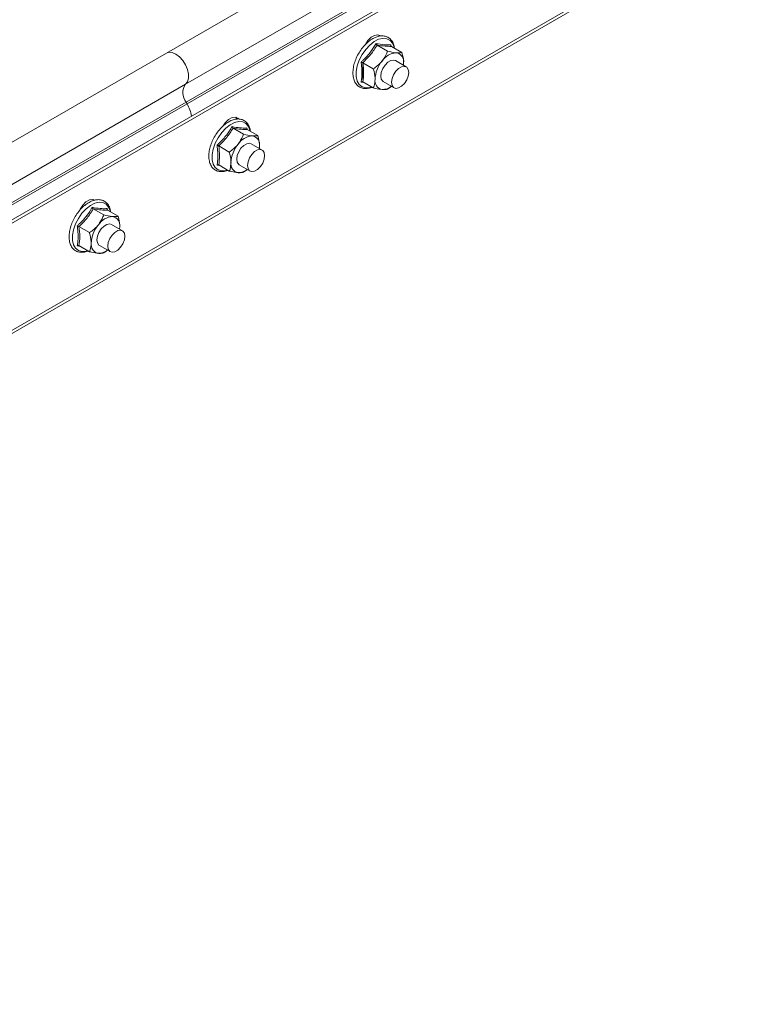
# Model space of a CAD drawing. Header units: millimetres. Extents: x 16 to 6312, y -8659 to -420.
# Tile 50 of 73: x 1006 to 1186, y -3107 to -2863. Entities that reach past the tile are written whole.
import ezdxf

# ---------------------------------------------------------------- set-up
doc = ezdxf.new("R2010")
doc.units = ezdxf.units.MM

msp = doc.modelspace()

# ---------------------------------------------------------------- linework, layer by layer
at = {"color": 7, "linetype": 'Continuous', "lineweight": 15}
for p, q in [((1180.39, -2791.42), (1042.51, -2871.02)), ((1185.15, -2799.17), (1047.26, -2878.76)), ((1185.27, -2803.57), (1047.39, -2883.17)), ((1185.52, -2804.01), (1047.63, -2883.61)), ((1142.49, -2832.54), (937.43, -2950.92)), ((1143.2, -2832.95), (938.13, -2951.33)), ((934.08, -2981.05), (1146.21, -2858.59)), ((1146.73, -2857.45), (934.6, -2979.91)), ((1095.06, -2866.52), (1095.26, -2866.84)), ((1042.51, -2871.02), (655.72, -3094.31)), ((1094.73, -2869.04), (1097.34, -2870.55)), ((1098.18, -2868.98), (1098.23, -2869.32)), ((1098.27, -2869.36), (1100.87, -2870.86)), ((1091.2, -2873.44), (1093.8, -2874.95)), ((1101.95, -2874.46), (1099.26, -2872.91)), ((1101.21, -2874.03), (1101.3, -2873.47)), ((1091.22, -2877.65), (1091.22, -2873.76)), ((1091.5, -2878.33), (1090.75, -2878.23)), ((1091.2, -2878.16), (1093.8, -2879.66)), ((1096.26, -2878.11), (1098.95, -2879.66)), ((660.47, -3102.05), (1047.26, -2878.76)), ((660.6, -3106.46), (1047.39, -2883.17)), ((1047.63, -2883.61), (1047.39, -2883.17)), ((660.84, -3106.9), (1047.63, -2883.61)), ((1059.03, -2889.66), (1061.63, -2891.16)), ((1062.47, -2889.6), (1062.52, -2889.93)), ((1062.56, -2889.97), (1065.17, -2891.48)), ((1055.49, -2894.06), (1058.09, -2895.56)), ((1066.24, -2895.07), (1063.55, -2893.52)), ((1065.5, -2894.65), (1065.59, -2894.08)), ((1055.79, -2898.94), (1055.05, -2898.84)), ((1055.49, -2898.77), (1058.09, -2900.27)), ((1060.55, -2898.72), (1063.24, -2900.27)), ((1024.35, -2907.34), (1024.48, -2907.52)), ((1024.38, -2909.66), (1026.98, -2911.16)), ((1027.83, -2909.6), (1027.87, -2909.94)), ((1027.91, -2909.98), (1030.52, -2911.48)), ((1020.84, -2914.06), (1023.45, -2915.56)), ((1031.59, -2915.08), (1028.91, -2913.53)), ((1030.86, -2914.65), (1030.94, -2914.08)), ((1021.14, -2918.95), (1020.4, -2918.84)), ((1020.84, -2918.77), (1023.45, -2920.28)), ((1025.91, -2918.72), (1028.59, -2920.27))]:
    msp.add_line(p, q, dxfattribs=at)
at = {"color": 8, "linetype": 'Continuous', "lineweight": 15, "flags": 128}
for points in [[(1098.97, -2869.76), (1098.93, -2869.57), (1098.55, -2868.59), (1097.94, -2867.87), (1097.14, -2867.46), (1096.18, -2867.38), (1095.12, -2867.62), (1094.02, -2868.18), (1092.93, -2869.03), (1091.92, -2870.12), (1091.03, -2871.4), (1090.32, -2872.78), (1089.83, -2874.21), (1089.57, -2875.6), (1089.57, -2876.87), (1089.83, -2877.97), (1090.32, -2878.82), (1091.03, -2879.39), (1091.92, -2879.64), (1092.93, -2879.56), (1093.39, -2879.42)], [(1063.26, -2890.38), (1063.22, -2890.18), (1062.84, -2889.2), (1062.23, -2888.49), (1061.43, -2888.08), (1060.47, -2887.99), (1059.42, -2888.24), (1058.31, -2888.8), (1057.23, -2889.65), (1056.21, -2890.74), (1055.33, -2892.01), (1054.62, -2893.4), (1054.12, -2894.82), (1053.87, -2896.21), (1053.87, -2897.49), (1054.12, -2898.58), (1054.62, -2899.43), (1055.33, -2900), (1056.21, -2900.25), (1057.23, -2900.17), (1057.68, -2900.04)], [(1028.61, -2910.38), (1028.57, -2910.18), (1028.19, -2909.2), (1027.59, -2908.49), (1026.78, -2908.08), (1025.83, -2907.99), (1024.77, -2908.24), (1023.67, -2908.8), (1022.58, -2909.65), (1021.56, -2910.74), (1020.68, -2912.01), (1019.97, -2913.4), (1019.47, -2914.83), (1019.22, -2916.21), (1019.22, -2917.49), (1019.47, -2918.58), (1019.97, -2919.44), (1020.68, -2920), (1021.56, -2920.25), (1022.58, -2920.17), (1023.03, -2920.04)]]:
    msp.add_lwpolyline(points, dxfattribs=at)
at = {"color": 7, "linetype": 'Continuous', "lineweight": 15, "flags": 128}
for points in [[(1091.83, -2868.89), (1092.46, -2867.93), (1093.27, -2867.12), (1094.13, -2866.63), (1094.94, -2866.5), (1095.45, -2866.66)], [(1047.26, -2878.76), (1047.73, -2878.15), (1047.97, -2877.29), (1047.97, -2876.25), (1047.71, -2875.1), (1047.22, -2873.95), (1046.55, -2872.87), (1045.73, -2871.96), (1044.84, -2871.28), (1043.95, -2870.89), (1043.12, -2870.82), (1042.51, -2871.02)], [(1042.51, -2871.02), (1043.12, -2870.82), (1043.95, -2870.89), (1044.84, -2871.28), (1045.73, -2871.96), (1046.55, -2872.87), (1047.22, -2873.95), (1047.71, -2875.1), (1047.97, -2876.25), (1047.97, -2877.29), (1047.73, -2878.15), (1047.26, -2878.76)], [(1099.26, -2872.91), (1098.82, -2872.77), (1098.13, -2872.88), (1097.4, -2873.31), (1096.7, -2874), (1096.14, -2874.87), (1095.77, -2875.82), (1095.64, -2876.73), (1095.77, -2877.5), (1096.14, -2878.02), (1096.26, -2878.11)], [(1101.3, -2873.47), (1101.27, -2874.02), (1101.26, -2874.06)], [(1098.33, -2878.28), (1098.46, -2877.37), (1098.83, -2876.42), (1099.39, -2875.55), (1100.08, -2874.86), (1100.82, -2874.43), (1101.51, -2874.32), (1102.08, -2874.55), (1102.44, -2875.07), (1102.57, -2875.83), (1102.44, -2876.75), (1102.08, -2877.69), (1101.51, -2878.57), (1100.82, -2879.26), (1100.08, -2879.68), (1099.39, -2879.79), (1098.83, -2879.57), (1098.46, -2879.05), (1098.33, -2878.28)], [(1056.6, -2889.08), (1057.1, -2888.34), (1057.91, -2887.53), (1058.77, -2887.04), (1059.58, -2886.91), (1060.24, -2887.17), (1060.42, -2887.35)], [(1059.7, -2886.93), (1059.96, -2887.37), (1059.97, -2887.4)], [(1063.55, -2893.52), (1063.12, -2893.39), (1062.42, -2893.5), (1061.69, -2893.92), (1060.99, -2894.61), (1060.43, -2895.49), (1060.06, -2896.43), (1059.93, -2897.35), (1060.06, -2898.11), (1060.43, -2898.63), (1060.55, -2898.72)], [(1062.62, -2898.9), (1062.75, -2897.99), (1063.12, -2897.04), (1063.68, -2896.16), (1064.37, -2895.47), (1065.11, -2895.05), (1065.8, -2894.94), (1066.37, -2895.16), (1066.74, -2895.68), (1066.86, -2896.45), (1066.74, -2897.36), (1066.37, -2898.31), (1065.8, -2899.18), (1065.11, -2899.87), (1064.37, -2900.3), (1063.68, -2900.41), (1063.12, -2900.19), (1062.75, -2899.66), (1062.62, -2898.9)], [(1065.59, -2894.08), (1065.56, -2894.63), (1065.55, -2894.68)], [(1020.94, -2910.08), (1021.09, -2909.77), (1021.75, -2908.75), (1022.56, -2907.94), (1023.42, -2907.45), (1024.22, -2907.32), (1024.74, -2907.48)], [(1028.91, -2913.53), (1028.47, -2913.39), (1027.77, -2913.5), (1027.04, -2913.92), (1026.35, -2914.61), (1025.78, -2915.49), (1025.41, -2916.44), (1025.29, -2917.35), (1025.41, -2918.11), (1025.78, -2918.64), (1025.91, -2918.72)], [(1027.97, -2918.9), (1028.1, -2917.99), (1028.47, -2917.04), (1029.03, -2916.17), (1029.73, -2915.48), (1030.46, -2915.05), (1031.15, -2914.94), (1031.72, -2915.16), (1032.09, -2915.69), (1032.21, -2916.45), (1032.09, -2917.36), (1031.72, -2918.31), (1031.15, -2919.18), (1030.46, -2919.87), (1029.73, -2920.3), (1029.03, -2920.41), (1028.47, -2920.19), (1028.1, -2919.66), (1027.97, -2918.9)], [(1030.94, -2914.08), (1030.91, -2914.63), (1030.91, -2914.68)]]:
    msp.add_lwpolyline(points, dxfattribs=at)
at = {"color": 7, "linetype": 'Continuous', "lineweight": 15}
for centre, radius, start, end in [((1099.8, -2875.51), 4.56, 93.4275, 146.5672), ((1099.13, -2873.11), 2.2, 350.7483, 79.4517), ((1101.89, -2877.9), 7.67, 140.2264, 177.3613), ((1096.4, -2877.9), 2.2, 170.7468, 259.4558), ((1050.31, -2880.88), 3.72, 145.2374, 218.0442), ((1096.01, -2876.5), 3.57, 269.7997, 309.2127), ((1039.56, -2888.2), 9.29, 9.4661, 29.6388), ((1064.1, -2896.12), 4.56, 93.4279, 146.5667), ((1063.42, -2893.73), 2.2, 350.7461, 79.4539), ((1066.19, -2898.52), 7.68, 140.2289, 177.3589), ((1060.69, -2898.52), 2.2, 170.7517, 259.4508), ((1060.3, -2897.11), 3.57, 269.8019, 309.2105), ((1029.45, -2916.12), 4.56, 93.4278, 146.5668), ((1028.77, -2913.73), 2.2, 350.7515, 79.4521), ((1031.54, -2918.52), 7.67, 140.2274, 177.3618), ((1026.04, -2918.52), 2.2, 170.7463, 259.4526), ((1025.65, -2917.11), 3.57, 269.8078, 309.2055)]:
    msp.add_arc(centre, radius, start, end, dxfattribs=at)
for points, knots in [([(1099.04, -2869.8), (1098.98, -2869.47), (1098.85, -2868.75), (1098.36, -2867.87), (1097.64, -2867.18), (1096.76, -2866.8), (1095.79, -2866.72), (1094.75, -2866.92), (1093.67, -2867.4), (1092.6, -2868.14), (1091.58, -2869.12), (1090.66, -2870.28), (1089.88, -2871.57), (1089.28, -2872.94), (1088.88, -2874.32), (1088.7, -2875.67), (1088.76, -2876.92), (1089.08, -2878.02), (1089.63, -2878.9), (1090.4, -2879.52), (1091.31, -2879.83), (1092.3, -2879.82), (1093.03, -2879.69), (1093.42, -2879.49), (1093.47, -2879.47)], [0, 0, 0, 0, 0.0420326, 0.091035, 0.1385413, 0.1842332, 0.2293842, 0.2754336, 0.3230302, 0.3715252, 0.4201422, 0.4686577, 0.5171035, 0.5655787, 0.6141617, 0.6629622, 0.7120743, 0.7614143, 0.8101734, 0.8572043, 0.9026373, 0.9478582, 0.9942799, 1, 1, 1, 1]), ([(1090.75, -2873.27), (1090.93, -2873.11), (1091.8, -2872.3), (1093.17, -2870.8), (1094.06, -2869.33), (1094.47, -2868.65)], [0, 0, 0, 0, 0.118083, 0.592259, 1, 1, 1, 1]), ([(1094.47, -2868.65), (1094.64, -2868.68), (1095.51, -2868.84), (1096.87, -2869.02), (1097.77, -2869), (1098.18, -2868.98)], [0, 0, 0, 0, 0.118085, 0.592263, 1, 1, 1, 1]), ([(1094.47, -2868.65), (1094.47, -2868.65), (1094.48, -2868.69), (1094.51, -2868.78), (1094.57, -2868.89), (1094.65, -2868.98), (1094.71, -2869.02), (1094.73, -2869.04)], [0, 0, 0, 0, 0.007931, 0.267532, 0.528551, 0.763843, 1, 1, 1, 1]), ([(1094.73, -2869.04), (1094.25, -2869.82), (1093.26, -2871.39), (1091.89, -2872.75), (1091.2, -2873.44)], [0, 0, 0, 0, 0.492141, 1, 1, 1, 1]), ([(1098.27, -2869.36), (1097.78, -2869.36), (1096.79, -2869.37), (1095.43, -2869.15), (1094.73, -2869.04)], [0, 0, 0, 0, 0.492141, 1, 1, 1, 1]), ([(1096, -2872.99), (1096.42, -2872.36), (1096.96, -2871.56), (1097.28, -2870.72), (1097.34, -2870.55)], [0, 0, 0, 0, 0.801485, 1, 1, 1, 1]), ([(1097.34, -2870.55), (1098.06, -2870.71), (1098.85, -2870.89), (1099.47, -2870.94), (1099.53, -2870.95)], [0, 0, 0, 0, 0.8960154, 1, 1, 1, 1]), ([(1098.27, -2869.36), (1098.24, -2869.34), (1098.19, -2869.3), (1098.16, -2869.21), (1098.15, -2869.1), (1098.17, -2869.02), (1098.18, -2868.99), (1098.18, -2868.98)], [0, 0, 0, 0, 0.236138, 0.471418, 0.732477, 0.991903, 1, 1, 1, 1]), ([(1099.53, -2870.95), (1099.96, -2870.96), (1100.49, -2870.97), (1100.81, -2870.88), (1100.87, -2870.86)], [0, 0, 0, 0, 0.801483, 1, 1, 1, 1]), ([(1101.3, -2873.47), (1101.3, -2873.35), (1101.28, -2872.56), (1101.1, -2871.66), (1100.88, -2870.9), (1100.87, -2870.86)], [0, 0, 0, 0, 0.148488, 0.96557, 1, 1, 1, 1]), ([(1090.75, -2878.23), (1090.78, -2878.05), (1090.88, -2877.52), (1090.98, -2876.59), (1090.99, -2875.47), (1090.91, -2874.36), (1090.81, -2873.63), (1090.75, -2873.27)], [0, 0, 0, 0, 0.117986, 0.354132, 0.592326, 0.795595, 1, 1, 1, 1]), ([(1090.75, -2873.27), (1090.76, -2873.27), (1090.79, -2873.28), (1090.87, -2873.3), (1090.99, -2873.35), (1091.11, -2873.39), (1091.17, -2873.43), (1091.2, -2873.44)], [0, 0, 0, 0, 0.007906, 0.267554, 0.528508, 0.763824, 1, 1, 1, 1]), ([(1091.2, -2873.44), (1091.29, -2874.27), (1091.48, -2875.95), (1091.29, -2877.41), (1091.2, -2878.16)], [0, 0, 0, 0, 0.492148, 1, 1, 1, 1]), ([(1093.8, -2874.95), (1094.52, -2874.41), (1095.32, -2873.82), (1095.93, -2873.07), (1096, -2872.99)], [0, 0, 0, 0, 0.8960245, 1, 1, 1, 1]), ([(1094.23, -2877.55), (1094.23, -2877.43), (1094.21, -2876.64), (1094.03, -2875.74), (1093.81, -2874.98), (1093.8, -2874.95)], [0, 0, 0, 0, 0.148488, 0.96557, 1, 1, 1, 1]), ([(1090.75, -2878.23), (1090.76, -2878.23), (1090.79, -2878.2), (1090.87, -2878.16), (1090.99, -2878.12), (1091.11, -2878.12), (1091.17, -2878.14), (1091.2, -2878.16)], [0, 0, 0, 0, 0.00785, 0.267551, 0.528506, 0.763823, 1, 1, 1, 1]), ([(1093.8, -2879.66), (1093.87, -2879.5), (1094.11, -2878.88), (1094.18, -2878.12), (1094.23, -2877.55)], [0, 0, 0, 0, 0.263256, 1, 1, 1, 1]), ([(1096, -2880.06), (1095.45, -2879.99), (1094.78, -2879.89), (1093.97, -2879.7), (1093.8, -2879.66)], [0, 0, 0, 0, 0.8014586, 1, 1, 1, 1]), ([(1097.34, -2879.98), (1097.01, -2880.04), (1096.65, -2880.12), (1096.06, -2880.07), (1096, -2880.06)], [0, 0, 0, 0, 0.896056, 1, 1, 1, 1]), ([(1098.24, -2879.24), (1098.1, -2879.38), (1097.83, -2879.65), (1097.5, -2879.87), (1097.34, -2879.98)], [0, 0, 0, 0, 0.495802, 1, 1, 1, 1]), ([(1063.33, -2890.42), (1063.27, -2890.09), (1063.15, -2889.37), (1062.65, -2888.48), (1061.94, -2887.79), (1061.05, -2887.41), (1060.08, -2887.33), (1059.04, -2887.53), (1057.97, -2888.01), (1056.89, -2888.76), (1055.87, -2889.74), (1054.95, -2890.9), (1054.17, -2892.19), (1053.57, -2893.56), (1053.17, -2894.94), (1052.99, -2896.28), (1053.06, -2897.53), (1053.37, -2898.63), (1053.92, -2899.52), (1054.69, -2900.13), (1055.6, -2900.44), (1056.59, -2900.44), (1057.32, -2900.3), (1057.71, -2900.1), (1057.76, -2900.08)], [0, 0, 0, 0, 0.042033, 0.091034, 0.138543, 0.184235, 0.229382, 0.275435, 0.323032, 0.371523, 0.420144, 0.468659, 0.517105, 0.56558, 0.614162, 0.662962, 0.712074, 0.761414, 0.810173, 0.857204, 0.902637, 0.947858, 0.99428, 1, 1, 1, 1]), ([(1055.05, -2893.89), (1055.22, -2893.73), (1056.1, -2892.91), (1057.46, -2891.42), (1058.35, -2889.95), (1058.76, -2889.27)], [0, 0, 0, 0, 0.118083, 0.592259, 1, 1, 1, 1]), ([(1059.03, -2889.66), (1058.54, -2890.43), (1057.55, -2892.01), (1056.18, -2893.37), (1055.49, -2894.06)], [0, 0, 0, 0, 0.492141, 1, 1, 1, 1]), ([(1058.76, -2889.27), (1058.93, -2889.3), (1059.8, -2889.46), (1061.16, -2889.64), (1062.06, -2889.61), (1062.47, -2889.6)], [0, 0, 0, 0, 0.118085, 0.592263, 1, 1, 1, 1]), ([(1058.76, -2889.27), (1058.76, -2889.27), (1058.77, -2889.31), (1058.8, -2889.39), (1058.86, -2889.5), (1058.94, -2889.6), (1059, -2889.64), (1059.03, -2889.66)], [0, 0, 0, 0, 0.007931, 0.267532, 0.528551, 0.763843, 1, 1, 1, 1]), ([(1062.56, -2889.97), (1062.07, -2889.98), (1061.08, -2889.98), (1059.72, -2889.77), (1059.03, -2889.66)], [0, 0, 0, 0, 0.492141, 1, 1, 1, 1]), ([(1062.56, -2889.97), (1062.54, -2889.95), (1062.48, -2889.92), (1062.45, -2889.82), (1062.44, -2889.72), (1062.46, -2889.64), (1062.47, -2889.6), (1062.47, -2889.6)], [0, 0, 0, 0, 0.236192, 0.47139, 0.732469, 0.992094, 1, 1, 1, 1]), ([(1060.29, -2893.61), (1060.71, -2892.97), (1061.25, -2892.18), (1061.57, -2891.33), (1061.63, -2891.16)], [0, 0, 0, 0, 0.801485, 1, 1, 1, 1]), ([(1061.63, -2891.16), (1062.35, -2891.32), (1063.15, -2891.5), (1063.76, -2891.56), (1063.82, -2891.57)], [0, 0, 0, 0, 0.8960154, 1, 1, 1, 1]), ([(1063.82, -2891.57), (1064.25, -2891.58), (1064.78, -2891.59), (1065.1, -2891.5), (1065.17, -2891.48)], [0, 0, 0, 0, 0.801483, 1, 1, 1, 1]), ([(1065.59, -2894.08), (1065.59, -2893.96), (1065.57, -2893.17), (1065.39, -2892.27), (1065.17, -2891.51), (1065.17, -2891.48)], [0, 0, 0, 0, 0.148488, 0.96557, 1, 1, 1, 1]), ([(1055.05, -2898.84), (1055.08, -2898.66), (1055.17, -2898.13), (1055.27, -2897.2), (1055.28, -2896.08), (1055.2, -2894.97), (1055.1, -2894.25), (1055.05, -2893.89)], [0, 0, 0, 0, 0.1179863, 0.3541324, 0.5923256, 0.7955952, 1, 1, 1, 1]), ([(1055.05, -2893.89), (1055.05, -2893.89), (1055.08, -2893.9), (1055.16, -2893.92), (1055.28, -2893.96), (1055.4, -2894.01), (1055.46, -2894.04), (1055.49, -2894.06)], [0, 0, 0, 0, 0.007906, 0.267541, 0.528629, 0.763836, 1, 1, 1, 1]), ([(1055.49, -2894.06), (1055.58, -2894.88), (1055.77, -2896.56), (1055.58, -2898.03), (1055.49, -2898.77)], [0, 0, 0, 0, 0.492148, 1, 1, 1, 1]), ([(1058.09, -2895.56), (1058.81, -2895.03), (1059.61, -2894.43), (1060.22, -2893.68), (1060.29, -2893.61)], [0, 0, 0, 0, 0.8960245, 1, 1, 1, 1]), ([(1058.52, -2898.16), (1058.52, -2898.04), (1058.5, -2897.26), (1058.32, -2896.35), (1058.1, -2895.59), (1058.09, -2895.56)], [0, 0, 0, 0, 0.148488, 0.96557, 1, 1, 1, 1]), ([(1055.05, -2898.84), (1055.05, -2898.84), (1055.08, -2898.81), (1055.16, -2898.77), (1055.28, -2898.74), (1055.4, -2898.73), (1055.46, -2898.76), (1055.49, -2898.77)], [0, 0, 0, 0, 0.00785, 0.267538, 0.528628, 0.763835, 1, 1, 1, 1]), ([(1058.09, -2900.27), (1058.16, -2900.11), (1058.4, -2899.5), (1058.47, -2898.73), (1058.52, -2898.16)], [0, 0, 0, 0, 0.263256, 1, 1, 1, 1]), ([(1060.29, -2900.68), (1059.74, -2900.6), (1059.07, -2900.51), (1058.26, -2900.31), (1058.09, -2900.27)], [0, 0, 0, 0, 0.8014586, 1, 1, 1, 1]), ([(1062.53, -2899.86), (1062.39, -2899.99), (1062.12, -2900.27), (1061.79, -2900.48), (1061.63, -2900.59)], [0, 0, 0, 0, 0.495802, 1, 1, 1, 1]), ([(1061.63, -2900.59), (1061.31, -2900.66), (1060.94, -2900.73), (1060.35, -2900.68), (1060.29, -2900.68)], [0, 0, 0, 0, 0.896056, 1, 1, 1, 1]), ([(1028.68, -2910.42), (1028.62, -2910.09), (1028.5, -2909.37), (1028.01, -2908.48), (1027.29, -2907.8), (1026.4, -2907.42), (1025.43, -2907.33), (1024.39, -2907.54), (1023.32, -2908.02), (1022.24, -2908.76), (1021.22, -2909.74), (1020.3, -2910.9), (1019.52, -2912.19), (1018.92, -2913.56), (1018.52, -2914.94), (1018.35, -2916.28), (1018.41, -2917.53), (1018.72, -2918.63), (1019.27, -2919.52), (1020.04, -2920.13), (1020.95, -2920.45), (1021.94, -2920.44), (1022.67, -2920.31), (1023.07, -2920.1), (1023.11, -2920.08)], [0, 0, 0, 0, 0.042033, 0.091034, 0.138543, 0.184232, 0.229383, 0.275436, 0.323029, 0.371524, 0.420145, 0.46866, 0.517106, 0.565581, 0.614163, 0.662963, 0.712075, 0.761416, 0.810174, 0.857205, 0.902641, 0.947858, 0.994284, 1, 1, 1, 1]), ([(1020.4, -2913.89), (1020.57, -2913.73), (1021.45, -2912.91), (1022.81, -2911.42), (1023.7, -2909.95), (1024.11, -2909.27)], [0, 0, 0, 0, 0.118081, 0.59225, 1, 1, 1, 1]), ([(1024.38, -2909.66), (1023.89, -2910.44), (1022.9, -2912.01), (1021.53, -2913.37), (1020.84, -2914.06)], [0, 0, 0, 0, 0.4921587, 1, 1, 1, 1]), ([(1024.11, -2909.27), (1024.28, -2909.3), (1025.15, -2909.46), (1026.51, -2909.64), (1027.41, -2909.61), (1027.83, -2909.6)], [0, 0, 0, 0, 0.118087, 0.592256, 1, 1, 1, 1]), ([(1024.11, -2909.27), (1024.11, -2909.27), (1024.12, -2909.31), (1024.15, -2909.39), (1024.22, -2909.5), (1024.29, -2909.6), (1024.35, -2909.64), (1024.38, -2909.66)], [0, 0, 0, 0, 0.007931, 0.267532, 0.528551, 0.763843, 1, 1, 1, 1]), ([(1027.91, -2909.98), (1027.43, -2909.98), (1026.44, -2909.98), (1025.07, -2909.77), (1024.38, -2909.66)], [0, 0, 0, 0, 0.4921587, 1, 1, 1, 1]), ([(1027.91, -2909.98), (1027.89, -2909.96), (1027.84, -2909.92), (1027.8, -2909.82), (1027.79, -2909.72), (1027.81, -2909.64), (1027.83, -2909.6), (1027.83, -2909.6)], [0, 0, 0, 0, 0.236164, 0.471371, 0.732459, 0.992094, 1, 1, 1, 1]), ([(1025.64, -2913.61), (1026.07, -2912.97), (1026.6, -2912.18), (1026.92, -2911.33), (1026.98, -2911.16)], [0, 0, 0, 0, 0.8014586, 1, 1, 1, 1]), ([(1026.98, -2911.16), (1027.7, -2911.32), (1028.5, -2911.5), (1029.11, -2911.56), (1029.17, -2911.57)], [0, 0, 0, 0, 0.8960467, 1, 1, 1, 1]), ([(1029.17, -2911.57), (1029.6, -2911.58), (1030.14, -2911.59), (1030.45, -2911.5), (1030.52, -2911.48)], [0, 0, 0, 0, 0.801457, 1, 1, 1, 1]), ([(1030.94, -2914.08), (1030.94, -2913.96), (1030.93, -2913.18), (1030.74, -2912.27), (1030.53, -2911.51), (1030.52, -2911.48)], [0, 0, 0, 0, 0.148488, 0.96557, 1, 1, 1, 1]), ([(1020.4, -2918.84), (1020.43, -2918.67), (1020.52, -2918.13), (1020.62, -2917.21), (1020.63, -2916.08), (1020.55, -2914.97), (1020.45, -2914.25), (1020.4, -2913.89)], [0, 0, 0, 0, 0.117986, 0.354132, 0.592326, 0.795595, 1, 1, 1, 1]), ([(1020.4, -2913.89), (1020.4, -2913.89), (1020.43, -2913.9), (1020.51, -2913.92), (1020.63, -2913.96), (1020.75, -2914.01), (1020.81, -2914.04), (1020.84, -2914.06)], [0, 0, 0, 0, 0.007906, 0.267531, 0.52861, 0.763808, 1, 1, 1, 1]), ([(1020.84, -2914.06), (1020.93, -2914.89), (1021.12, -2916.57), (1020.94, -2918.03), (1020.84, -2918.77)], [0, 0, 0, 0, 0.492148, 1, 1, 1, 1]), ([(1023.45, -2915.56), (1024.16, -2915.03), (1024.96, -2914.43), (1025.57, -2913.69), (1025.64, -2913.61)], [0, 0, 0, 0, 0.896056, 1, 1, 1, 1]), ([(1023.87, -2918.16), (1023.87, -2918.04), (1023.85, -2917.26), (1023.67, -2916.36), (1023.46, -2915.59), (1023.45, -2915.56)], [0, 0, 0, 0, 0.148488, 0.96557, 1, 1, 1, 1]), ([(1020.4, -2918.84), (1020.4, -2918.84), (1020.43, -2918.82), (1020.51, -2918.77), (1020.63, -2918.74), (1020.75, -2918.73), (1020.81, -2918.76), (1020.84, -2918.77)], [0, 0, 0, 0, 0.00785, 0.267529, 0.528608, 0.763807, 1, 1, 1, 1]), ([(1023.45, -2920.28), (1023.51, -2920.12), (1023.76, -2919.5), (1023.82, -2918.73), (1023.87, -2918.16)], [0, 0, 0, 0, 0.263256, 1, 1, 1, 1]), ([(1027.88, -2919.86), (1027.74, -2920), (1027.47, -2920.27), (1027.15, -2920.48), (1026.98, -2920.59)], [0, 0, 0, 0, 0.495887, 1, 1, 1, 1]), ([(1025.64, -2920.68), (1025.1, -2920.6), (1024.42, -2920.51), (1023.61, -2920.32), (1023.45, -2920.28)], [0, 0, 0, 0, 0.801485, 1, 1, 1, 1]), ([(1026.98, -2920.59), (1026.66, -2920.66), (1026.29, -2920.73), (1025.7, -2920.68), (1025.64, -2920.68)], [0, 0, 0, 0, 0.8960245, 1, 1, 1, 1])]:
    msp.add_open_spline(points, degree=3, knots=knots, dxfattribs=at)

doc.saveas('drawing.dxf')
